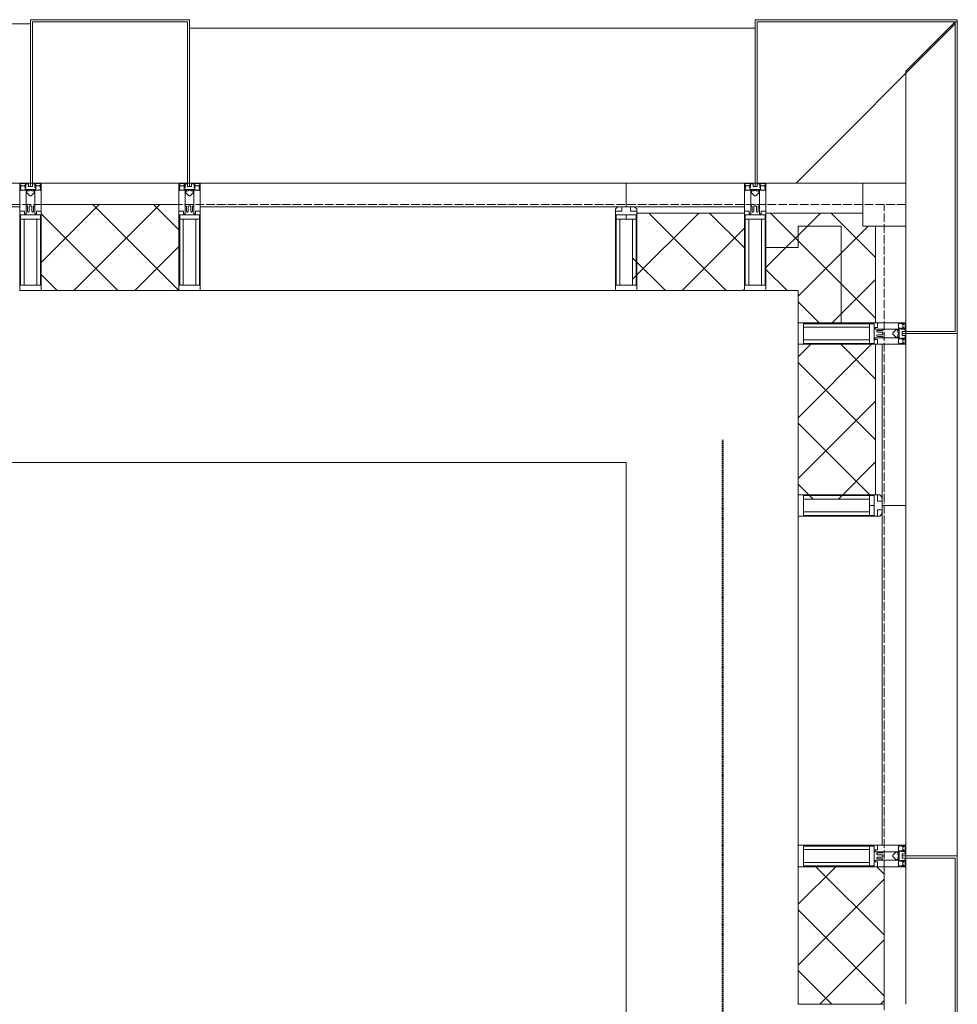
# Model space of a CAD drawing. Header units: millimetres. Extents: x 5617 to 109543, y 7718 to 202726.
# Tile 75 of 84: x 63604 to 65784, y 31240 to 33530. Entities that reach past the tile are written whole.
import ezdxf

# ---------------------------------------------------------------- set-up
doc = ezdxf.new("R2010")
doc.units = ezdxf.units.MM
for name, pattern in [('ADSK_Линия сетки', [25, 20, -2.5, 0, -2.5]), ('Линия сетки', [25, 20, -2.5, 0, -2.5]), ('Штрих_3_1_5_', [4.5, 3, -1.5]), ('Штриховая_ш3 п1_5', [4.5, 3, -1.5])]:
    doc.linetypes.add(name, pattern=pattern)
doc.layers.add('_Разделитель помещений_', color=4, linetype='Штриховая_ш3 п1_5', lineweight=40, true_color=0x00ffff)
for name, color, linetype, lineweight in [('Импосты витража', 7, 'Continuous', 18), ('Колонны', 7, 'Continuous', 18), ('Оси', 7, 'Continuous', 9), ('Панели витража', 7, 'Continuous', 18), ('Перекрытия', 7, 'Continuous', 18), ('Стены разрез', 7, 'Continuous', 40), ('Стены штриховка', 7, 'Continuous', 40), ('Элементы узлов', 7, 'Continuous', 18)]:
    doc.layers.add(name, color=color, linetype=linetype, lineweight=lineweight)
pattern_1 = [(45, (0, 0), (-70.71068, 70.71068), []), (135, (0, 0), (-70.71068, -70.71068), [])]

# ---------------------------------------------------------------- blocks, each defined once
blk = doc.blocks.new('135_SLK_K4_AR_rvt-1-МКСС_К4_L16_54_900_')
at = {"layer": '_Разделитель помещений_', "color": 131, "linetype": 'Штрих_3_1_5_', "true_color": 0xaaffff}
blk.add_line((136374.8, 28600), (136374.8, 32553), dxfattribs=at)
at = {"layer": 'Перекрытия', "color": 253, "true_color": 0xaaaaaa}
for p, q in [((136150, 32500), (131250, 32500)), ((136150, 30800), (136150, 32500))]:
    blk.add_line(p, q, dxfattribs=at)
blk = doc.blocks.new('A_SLK_PAN_Type1 - Прямой тип панели-6537252-МКСС_К4_L16_54_900_')
at = {"layer": 'Колонны', "lineweight": 5}
for p, q in [((-185, 120), (185, 120)), ((-185, 0), (-185, 120)), ((-180, 115), (-180, 0)), ((180, 115), (-180, 115)), ((180, 0), (180, 115)), ((185, 120), (185, 0)), ((-180, 0), (-185, 0)), ((185, 0), (180, 0))]:
    blk.add_line(p, q, dxfattribs=at)
blk = doc.blocks.new('Rectangular Mullion - R_StandardFrame_50Wx250H-5816797-МКСС_К4_L16_54_900_')
at = {"layer": 'Импосты витража', "color": 253, "lineweight": 5, "true_color": 0xaaaaaa}
blk.add_line((136800, 32825), (136800, 33050), dxfattribs=at)
blk = doc.blocks.new('Rectangular Mullion - 50Wx250H-2623690-МКСС_К4_L16_54_900_')
at = {"layer": 'Элементы узлов', "color": 253, "lineweight": 5, "true_color": 0xaaaaaa}
for p, q in [((-25, 65.2), (-25, 250)), ((-25, 250), (0, 250)), ((-23, 237.3), (0, 237.3)), ((-23, 237.3), (-23, 73.6)), ((-14.9, 84), (-14.9, 237.3)), ((25, 250), (0, 250)), ((23, 237.3), (0, 237.3)), ((14.9, 84), (14.9, 237.3)), ((23, 237.3), (23, 73.6)), ((25, 65.2), (25, 250)), ((0, 84), (-23, 84)), ((-0.5, 73.6), (-23, 73.6)), ((-14, 71.3), (-14, 65.2)), ((-10, 71.3), (-14, 71.3)), ((-10, 53), (-10, 71.3)), ((0, 84), (23, 84)), ((0.5, 73.6), (23, 73.6)), ((10, 71.3), (14, 71.3)), ((10, 53), (10, 71.3)), ((14, 71.3), (14, 65.2)), ((-14, 65.2), (-25, 65.2)), ((-8.7, 53), (-10, 53)), ((-10, 53), (-10, 17)), ((-8.7, 53), (-7, 54.7)), ((-7, 65.2), (-5.9, 67.3)), ((-7, 65.2), (-7, 54.7)), ((-4.1, 67.3), (-5.9, 67.3)), ((-4.1, 67.3), (-2.9, 65.1)), ((-2.9, 65.1), (-2.9, 54.6)), ((-1.3, 53), (-2.9, 54.6)), ((0, 53), (-1.3, 53)), ((0, 53), (1.3, 53)), ((1.3, 53), (2.9, 54.6)), ((4.1, 67.3), (2.9, 65.1)), ((2.9, 65.1), (2.9, 54.6)), ((4.1, 67.3), (5.9, 67.3)), ((7, 65.2), (5.9, 67.3)), ((7, 65.2), (7, 54.7)), ((8.7, 53), (7, 54.7)), ((8.7, 53), (10, 53)), ((10, 53), (10, 17)), ((14, 65.2), (25, 65.2)), ((-8.5, 23), (-1.5, 30)), ((-8.5, 18.5), (-8.5, 23)), ((-1.5, 30), (0, 30)), ((1.5, 30), (0, 30)), ((8.5, 23), (1.5, 30)), ((8.5, 18.5), (8.5, 23)), ((-23.8, 14.6), (-25, 14.2)), ((-25, 0), (-25, 14.2)), ((-22.3, 17), (-23.8, 17)), ((-23.8, 17), (-23.8, 14.6)), ((-22.5, 10.6), (-23.8, 14.6)), ((-22.5, 10.6), (-23.7, 9.9)), ((-23.7, 1.3), (-23.7, 9.9)), ((-23.7, 1.3), (-11.8, 1.3)), ((-23.2, 10.2), (-22.5, 8)), ((-22.5, 8), (-22.5, 4.5)), ((-21.3, 4.5), (-22.5, 4.5)), ((-22.3, 17), (-22.3, 16)), ((-22.3, 16), (-21.3, 16)), ((-19, 17.6), (-21.3, 16)), ((-21.3, 4.5), (-21.3, 6.5)), ((-21.3, 6.5), (-14.2, 6.5)), ((-18.4, 16.6), (-19, 17.6)), ((-7.4, 16.6), (-18.4, 16.6)), ((-14.2, 6.5), (-14.2, 4.5)), ((-13.2, 4.5), (-14.2, 4.5)), ((-13.2, 4.5), (-12.2, 7.2)), ((-12.7, 7.6), (-11.3, 11.4)), ((-12.7, 7.6), (-11.8, 6.9)), ((-12.2, 9), (-12.2, 14.8)), ((-12.2, 14.8), (0, 14.8)), ((-11.8, 1.3), (-11.8, 6.9)), ((-10.5, 11.2), (-11.3, 11.4)), ((-10.5, 1.5), (-10.5, 11.2)), ((-4.8, 1.5), (-10.5, 1.5)), ((-10, 17), (-7.5, 17)), ((-7.5, 18.5), (-8.5, 18.5)), ((-7.5, 17), (-7.5, 18.5)), ((-7.4, 18), (-7.4, 16.6)), ((-2.6, 18), (-7.4, 18)), ((0, 8), (-4.8, 8)), ((-4.8, 1.5), (-4.8, 8)), ((-2.6, 18), (-2.6, 16.8)), ((-2.6, 16.8), (0, 16.8)), ((2.6, 16.8), (0, 16.8)), ((0, 14.8), (0, 16.8)), ((0, 14.8), (0, 16.8)), ((12.2, 14.8), (0, 14.8)), ((0, 0), (0, 8)), ((0, 8), (4.8, 8)), ((0, 0), (0, 8)), ((2.6, 18), (2.6, 16.8)), ((2.6, 18), (7.4, 18)), ((4.8, 1.5), (4.8, 8)), ((4.8, 1.5), (10.5, 1.5)), ((7.4, 18), (7.4, 16.6)), ((7.4, 16.6), (18.4, 16.6)), ((7.5, 18.5), (8.5, 18.5)), ((7.5, 17), (7.5, 18.5)), ((10, 17), (7.5, 17)), ((10.5, 11.2), (11.3, 11.4)), ((10.5, 1.5), (10.5, 11.2)), ((12.7, 7.6), (11.3, 11.4)), ((12.7, 7.6), (11.8, 6.9)), ((11.8, 1.3), (11.8, 6.9)), ((23.7, 1.3), (11.8, 1.3)), ((12.2, 9), (12.2, 14.8)), ((13.2, 4.5), (12.2, 7.2)), ((13.2, 4.5), (14.2, 4.5)), ((21.3, 6.5), (14.2, 6.5)), ((14.2, 6.5), (14.2, 4.5)), ((18.4, 16.6), (19, 17.6)), ((19, 17.6), (21.3, 16)), ((22.3, 16), (21.3, 16)), ((21.3, 4.5), (21.3, 6.5)), ((21.3, 4.5), (22.5, 4.5)), ((22.3, 17), (22.3, 16)), ((22.3, 17), (23.8, 17)), ((22.5, 10.6), (23.8, 14.6)), ((22.5, 10.6), (23.7, 9.9)), ((23.2, 10.2), (22.5, 8)), ((22.5, 8), (22.5, 4.5)), ((23.7, 1.3), (23.7, 9.9)), ((23.8, 17), (23.8, 14.6)), ((23.8, 14.6), (25, 14.2)), ((25, 0), (25, 14.2)), ((-25, 0), (0, 0)), ((25, 0), (0, 0))]:
    blk.add_line(p, q, dxfattribs=at)
for centre, start, end in [((-0.5, 73.1), 360, 90), ((0.5, 73.1), 90, 180)]:
    blk.add_arc(centre, 0.5, start, end, dxfattribs=at)
blk = doc.blocks.new('Rectangular Mullion - R_StandardFrame_50Wx250H-5816793-МКСС_К4_L16_54_900_')
at = {"layer": 'Импосты витража', "color": 253, "lineweight": 5, "true_color": 0xaaaaaa}
for p, q in [((-25, 0), (-25, 250)), ((-25, 250), (25, 250)), ((25, 250), (25, 0)), ((25, 0), (-25, 0))]:
    blk.add_line(p, q, dxfattribs=at)
blk = doc.blocks.new('System Panel - A_PAN_Glass-5804311-МКСС_К4_L16_54_900_')
at = {"layer": 'Панели витража', "color": 253, "lineweight": 5, "true_color": 0xaaaaaa}
for p, q in [((395, 0), (-395, 0)), ((-395, 0), (-395, -55)), ((395, -55), (395, 0)), ((-381, -55), (395, -55))]:
    blk.add_line(p, q, dxfattribs=at)
blk = doc.blocks.new('Rectangular Mullion - R_StandardFrame_50Wx250H-5804093-МКСС_К4_L16_54_900_')
at = {"layer": 'Импосты витража', "color": 253, "lineweight": 5, "true_color": 0xaaaaaa}
blk.add_line((136550, 31610), (136550, 32375), dxfattribs=at)
blk = doc.blocks.new('Rectangular Mullion - 50Wx250H-3927046-МКСС_К4_L16_54_900_')
at = {"layer": 'Элементы узлов', "color": 253, "lineweight": 5, "true_color": 0xaaaaaa}
for p, q in [((0, 250), (-25, 250)), ((-25, 250), (-25, 237.3)), ((-25, 65.2), (-25, 250)), ((-25, 250), (0, 250)), ((-23, 237.3), (0, 237.3)), ((-23, 237.3), (0, 237.3)), ((-23, 237.3), (-23, 73.6)), ((0, 237.3), (-14.9, 237.3)), ((-14.9, 237.3), (-14.9, 84)), ((-14.9, 84), (-14.9, 237.3)), ((25, 250), (0, 250)), ((25, 250), (0, 250)), ((14.9, 237.3), (0, 237.3)), ((0, 237.3), (23, 237.3)), ((23, 237.3), (0, 237.3)), ((14.9, 84), (14.9, 237.3)), ((14.9, 84), (14.9, 237.3)), ((23, 237.3), (23, 73.6)), ((25, 237.3), (25, 250)), ((25, 65.2), (25, 250)), ((-25, 73.6), (-25, 65.2)), ((0, 84), (-23, 84)), ((-23, 84), (-23, 73.6)), ((0, 84), (-23, 84)), ((-23, 73.6), (0, 73.6)), ((0, 73.6), (-23, 73.6)), ((-0.5, 73.6), (-23, 73.6)), ((-14.9, 84), (0, 84)), ((0, 84), (14.9, 84)), ((23, 84), (0, 84)), ((0, 84), (0, 73.6)), ((0, 84), (23, 84)), ((0, 73.6), (0, 84)), ((0, 73.6), (23, 73.6)), ((23, 73.6), (0, 73.6)), ((0.5, 73.6), (23, 73.6)), ((23, 73.6), (23, 84)), ((25, 65.2), (25, 73.6)), ((-25, 65.2), (-25, 60.2)), ((-10, 65.2), (-25, 65.2)), ((-25, 65.2), (-25, 60.2)), ((-25, 65.2), (-10, 65.2)), ((-10, 65.2), (-25, 65.2)), ((-10, 55), (-14, 55)), ((-14, 55), (-10, 55)), ((-10, 55), (-10, 65.2)), ((-10, 65.2), (-10, 55)), ((-10, 55), (-10, 65.2)), ((-10, 55), (0, 55)), ((0, 55), (-10, 55)), ((0, 55), (10, 55)), ((0, 55), (10, 55)), ((10, 65.2), (10, 55)), ((25, 65.2), (10, 65.2)), ((10, 55), (10, 65.2)), ((10, 65.2), (25, 65.2)), ((10, 65.2), (25, 65.2)), ((10, 55), (10, 65.2)), ((10, 55), (14, 55)), ((10, 55), (14, 55)), ((25, 65.2), (25, 60.2)), ((25, 60.2), (25, 65.2))]:
    blk.add_line(p, q, dxfattribs=at)
for centre, start, end in [((-14, 69.1), 218.9723, 270), ((-14, 69.1), 218.9723, 270), ((-14, 69.1), 218.9723, 270), ((14, 69.1), 270, 321.0277), ((14, 69.1), 270, 321.0277), ((14, 69.1), 270, 321.0277)]:
    blk.add_arc(centre, 14.1, start, end, dxfattribs=at)
blk = doc.blocks.new('Rectangular Mullion - R_InvisibleFrame_50Wx250H-3980528-МКСС_К4_L16_54_900_')
at = {"layer": 'Импосты витража', "color": 253, "lineweight": 5, "true_color": 0xaaaaaa}
for p, q in [((-25, 73.6), (-25, 237.3)), ((25, 237.3), (25, 73.6))]:
    blk.add_line(p, q, dxfattribs=at)
blk = doc.blocks.new('Rectangular Mullion - R_StandardFrame_50Wx250H-5804033-МКСС_К4_L16_54_900_')
at = {"layer": 'Импосты витража', "color": 253, "lineweight": 5, "true_color": 0xaaaaaa}
blk.add_line((136800, 20340), (136800, 20660), dxfattribs=at)
blk = doc.blocks.new('Rectangular Mullion - R_StandardFrame_50Wx250H-V58-МКСС_К4_L16_54_900_')
at = {"layer": 'Импосты витража', "color": 253, "lineweight": 5, "true_color": 0xaaaaaa}
for p, q in [((-25, 0), (-25, 250)), ((-25, 250), (25, 250)), ((25, 250), (25, 0)), ((0, 0), (-25, 0)), ((25, 0), (5, 0))]:
    blk.add_line(p, q, dxfattribs=at)
blk = doc.blocks.new('Quad Corner Mullion - Q_0_100_-50-7512949-МКСС_К4_L16_54_900_')
at = {"layer": 'Импосты витража', "color": 253, "lineweight": 5, "true_color": 0xaaaaaa}
for p, q in [((-100, 100), (0, 100)), ((-100, 0), (-100, 100)), ((0, 100), (0, 0)), ((0, 0), (-100, 0))]:
    blk.add_line(p, q, dxfattribs=at)
blk = doc.blocks.new('Rectangular Mullion - R_InvisibleFrame_50Wx250H-7511670-МКСС_К4_L16_54_900_')
at = {"layer": 'Импосты витража', "color": 253, "lineweight": 5, "true_color": 0xaaaaaa}
for p, q in [((-25, 73.6), (-25, 237.3)), ((25, 237.3), (25, 73.6))]:
    blk.add_line(p, q, dxfattribs=at)
blk = doc.blocks.new('Rectangular Mullion - R_StandardFrame_50Wx250H-7511671-МКСС_К4_L16_54_900_')
at = {"layer": 'Импосты витража', "color": 253, "lineweight": 5, "true_color": 0xaaaaaa}
for p, q in [((-25, 0), (-25, 250)), ((-25, 250), (25, 250)), ((25, 250), (25, 0)), ((25, 0), (-25, 0))]:
    blk.add_line(p, q, dxfattribs=at)
blk = doc.blocks.new('Rectangular Mullion - R_StandardFrame_50Wx250H-5816798-МКСС_К4_L16_54_900_')
at = {"layer": 'Импосты витража', "color": 253, "lineweight": 5, "true_color": 0xaaaaaa}
blk.add_line((136700, 33150), (136475, 33150), dxfattribs=at)
blk = doc.blocks.new('System Panel - A_PAN_Glass-7516193-МКСС_К4_L16_54_900_')
at = {"layer": 'Панели витража', "color": 253, "lineweight": 5, "true_color": 0xaaaaaa}
for p, q in [((495, 0), (-495, 0)), ((-495, 0), (-495, -55)), ((495, -55), (495, 0)), ((-495, -55), (481, -55))]:
    blk.add_line(p, q, dxfattribs=at)
blk = doc.blocks.new('Rectangular Mullion - R_StandardFrame_50Wx250H-5976673-МКСС_К4_L16_54_900_')
at = {"layer": 'Импосты витража', "color": 253, "lineweight": 5, "true_color": 0xaaaaaa}
blk.add_line((136125, 32900), (135160, 32900), dxfattribs=at)
blk = doc.blocks.new('Rectangular Mullion - R_StandardFrame_50Wx250H-7511672-МКСС_К4_L16_54_900_')
at = {"layer": 'Импосты витража', "color": 253, "lineweight": 5, "true_color": 0xaaaaaa}
for p, q in [((-25, 0), (-25, 250)), ((-25, 250), (25, 250)), ((25, 250), (25, 0)), ((-5, 0), (-25, 0)), ((25, 0), (0, 0))]:
    blk.add_line(p, q, dxfattribs=at)
blk = doc.blocks.new('Rectangular Mullion - R_StandardFrame_50Wx250H-V62-МКСС_К4_L16_54_900_')
at = {"layer": 'Импосты витража', "color": 253, "lineweight": 5, "true_color": 0xaaaaaa}
for p, q in [((-25, 0), (-25, 250)), ((-25, 250), (25, 250)), ((25, 250), (25, 0)), ((0, 0), (-25, 0)), ((25, 0), (5, 0))]:
    blk.add_line(p, q, dxfattribs=at)
blk = doc.blocks.new('System Panel - A_PAN_Glass-7513417-МКСС_К4_L16_54_900_')
at = {"layer": 'Панели витража', "color": 253, "lineweight": 5, "true_color": 0xaaaaaa}
for p, q in [((656.25, 0), (-656.25, 0)), ((-656.25, 0), (-656.25, -55)), ((656.25, -55), (656.25, 0)), ((-656.25, -55), (656.25, -55))]:
    blk.add_line(p, q, dxfattribs=at)
blk = doc.blocks.new('A_SLK_PAN_Type1 - Прямой тип панели-6538268-МКСС_К4_L16_54_900_')
at = {"layer": 'Колонны', "lineweight": 5}
for p, q in [((-180, 0), (-185, 0)), ((-185, 0), (-185, -380)), ((-180, -375), (-180, 0)), ((160, 0), (-160, 0)), ((180, 0), (180, -375)), ((185, 0), (180, 0)), ((185, -380), (185, 0)), ((-185, -380), (185, -380)), ((180, -375), (-180, -375))]:
    blk.add_line(p, q, dxfattribs=at)
blk = doc.blocks.new('A_OGR_PAN_Отлив - A_OGR_PAN_Отлив-6268129-МКСС_К4_L16_54_900_')
at = {"layer": 'Колонны', "color": 253, "lineweight": 5, "true_color": 0xaaaaaa}
blk.add_line((657.5, 360), (-657.5, 360), dxfattribs=at)
blk = doc.blocks.new('A_OGR_PAN_Отлив - A_OGR_PAN_Отлив-6265619-МКСС_К4_L16_54_900_')
at = {"layer": 'Колонны', "color": 253, "lineweight": 5, "true_color": 0xaaaaaa}
blk.add_line((681.25, 370), (-681.25, 370), dxfattribs=at)
blk = doc.blocks.new('A_OGR_PAN_Отлив - A_OGR_PAN_Отлив-6070770-МКСС_К4_L16_54_900_')
at = {"layer": 'Колонны', "color": 253, "lineweight": 5, "true_color": 0xaaaaaa}
blk.add_line((607.5, 120), (-607.5, 120), dxfattribs=at)
blk = doc.blocks.new('135_SLK_K4_AR_FCD_rvt-1-МКСС_К4_L16_54_900_')
at = {"layer": 'Стены разрез', "lineweight": 5, "true_color": 0xaaaaaa}
h = blk.add_hatch(dxfattribs=at)
h.set_pattern_fill('FP_4', color=253, style=0, pattern_type=2)
h.set_pattern_definition(pattern_1)
h.paths.add_polyline_path([(135110, 32900), (135110, 33100), (134790, 33100), (134790, 32900), (134802.8, 32900)])
h = blk.add_hatch(dxfattribs=at)
h.set_pattern_fill('FP_4', color=253, style=0, pattern_type=2)
h.set_pattern_definition(pattern_1)
h.paths.add_polyline_path([(136425, 32900), (136425, 33080), (136175, 33080), (136175, 33076.4), (136173, 33076.4), (136173, 33066), (136164.9, 33066), (136164.9, 32912.7), (136175, 32912.7), (136175, 32900), (136308.1, 32900)])
h = blk.add_hatch(dxfattribs=at)
h.set_pattern_fill('FP_4', color=253, style=0, pattern_type=2)
h.set_pattern_definition(pattern_1)
h.paths.add_polyline_path([(136550, 33000), (136550, 33050), (136700, 33050), (136700, 33080), (136475, 33080), (136475, 33000)])
h = blk.add_hatch(dxfattribs=at)
h.set_pattern_fill('FP_4', color=253, style=0, pattern_type=2)
h.set_pattern_definition(pattern_1)
h.paths.add_polyline_path([(136550, 32825), (136650, 32825), (136650, 33050), (136550, 33050), (136550, 32900)])
h = blk.add_hatch(dxfattribs=at)
h.set_pattern_fill('FP_4', color=253, style=0, pattern_type=2)
h.set_pattern_definition(pattern_1)
h.paths.add_polyline_path([(136650, 32825), (136730, 32825), (136730, 33050), (136650, 33050)])
h = blk.add_hatch(dxfattribs=at)
h.set_pattern_fill('FP_4', color=253, style=0, pattern_type=2)
h.set_pattern_definition(pattern_1)
h.paths.add_polyline_path([(136550, 32900), (136550, 33000), (136475, 33000), (136475, 32900)])
h = blk.add_hatch(dxfattribs=at)
h.set_pattern_fill('FP_4', color=253, style=0, pattern_type=2)
h.set_pattern_definition(pattern_1)
h.paths.add_polyline_path([(136716, 32414.9), (136716, 32423), (136726.5, 32423), (136726.5, 32425), (136730, 32425), (136730, 32775), (136550, 32775), (136550, 32425), (136562.7, 32425), (136562.7, 32414.9), (136609.2, 32414.9)])
h = blk.add_hatch(dxfattribs=at)
h.set_pattern_fill('FP_4', color=253, style=0, pattern_type=2)
h.set_pattern_definition(pattern_1)
h.paths.add_polyline_path([(136750, 31240), (136750, 31560), (136550, 31560), (136550, 31240)])
at = {"layer": 'Колонны', "lineweight": 5}
for p, q in [((136920, 33530), (136450, 33530)), ((136450, 33530), (136450, 33150)), ((136920, 33525), (136920, 33530)), ((136455, 33150), (136455, 33525)), ((136455, 33525), (136920, 33525)), ((136545, 33150), (136915, 33520)), ((136915, 33525), (136800, 33410)), ((136920, 33525), (136915, 33525)), ((136915, 33525), (136915, 32805)), ((136920, 32800), (136920, 33525)), ((136800, 33410), (136800, 33150)), ((136450, 33150), (136455, 33150)), ((136800, 32805), (136800, 32800)), ((136915, 32805), (136800, 32805)), ((136800, 32800), (136920, 32800))]:
    blk.add_line(p, q, dxfattribs=at)
at = {"layer": 'Стены разрез', "color": 253, "lineweight": 9, "true_color": 0xaaaaaa}
for p, q in [((136425, 33150), (136150, 33150)), ((136150, 33150), (136150, 33095)), ((136425, 32900), (136425, 33150)), ((135110, 33100), (134790, 33100)), ((134790, 33100), (134790, 32900)), ((135110, 32900), (135110, 33100)), ((136700, 33080), (136475, 33080)), ((136475, 33080), (136475, 32900)), ((136700, 33050), (136700, 33080)), ((136730, 33050), (136700, 33050)), ((136730, 32825), (136730, 33050)), ((134790, 32900), (135110, 32900)), ((136175, 32900), (136425, 32900)), ((136475, 32900), (136550, 32900)), ((136550, 32900), (136550, 32825)), ((136550, 32825), (136730, 32825)), ((136550, 32775), (136550, 32425)), ((136800, 32775), (136550, 32775)), ((136800, 32400), (136800, 32775)), ((136745, 32400), (136800, 32400)), ((136550, 31560), (136550, 31240)), ((136750, 31560), (136550, 31560)), ((136750, 31240), (136750, 31560)), ((136550, 31240), (136750, 31240))]:
    blk.add_line(p, q, dxfattribs=at)
at = {"layer": 'Стены штриховка', "color": 253, "lineweight": 9, "true_color": 0xaaaaaa}
for p, q in [((136425, 33095), (136164, 33095)), ((136425, 33080), (136175, 33080)), ((136550, 33050), (136550, 33000)), ((136650, 33050), (136550, 33050)), ((136550, 33000), (136550, 33050)), ((136550, 33050), (136650, 33050)), ((136650, 32825), (136650, 33050)), ((136550, 33000), (136475, 33000)), ((136730, 32425), (136730, 32775)), ((136745, 32414), (136745, 32775))]:
    blk.add_line(p, q, dxfattribs=at)
at = {"layer": 'Импосты витража', "color": 253, "lineweight": 5, "true_color": 0xaaaaaa, "extrusion": (0, 0, -1)}
for name, p, rotation in [('Rectangular Mullion - 50Wx250H-2623690-МКСС_К4_L16_54_900_', (-134765, 33150), 180), ('Rectangular Mullion - R_StandardFrame_50Wx250H-V62-МКСС_К4_L16_54_900_', (-134765, 33150), 180), ('Rectangular Mullion - 50Wx250H-2623690-МКСС_К4_L16_54_900_', (-135135, 33150), 180), ('Rectangular Mullion - R_StandardFrame_50Wx250H-7511672-МКСС_К4_L16_54_900_', (-135135, 33150), 180), ('Rectangular Mullion - 50Wx250H-2623690-МКСС_К4_L16_54_900_', (-136450, 33150), 180), ('Rectangular Mullion - R_StandardFrame_50Wx250H-7511671-МКСС_К4_L16_54_900_', (-136450, 33150), 180), ('Quad Corner Mullion - Q_0_100_-50-7512949-МКСС_К4_L16_54_900_', (-136800, 33150), 180), ('Rectangular Mullion - 50Wx250H-3927046-МКСС_К4_L16_54_900_', (-136150, 33150), 180), ('Rectangular Mullion - R_InvisibleFrame_50Wx250H-7511670-МКСС_К4_L16_54_900_', (-136150, 33150), 180), ('Rectangular Mullion - 50Wx250H-2623690-МКСС_К4_L16_54_900_', (-136800, 32800), 270), ('Rectangular Mullion - R_StandardFrame_50Wx250H-5816793-МКСС_К4_L16_54_900_', (-136800, 32800), 270), ('Rectangular Mullion - 50Wx250H-3927046-МКСС_К4_L16_54_900_', (-136800, 32400), 270), ('Rectangular Mullion - R_InvisibleFrame_50Wx250H-3980528-МКСС_К4_L16_54_900_', (-136800, 32400), 270), ('Rectangular Mullion - 50Wx250H-2623690-МКСС_К4_L16_54_900_', (-136800, 31585), 270), ('Rectangular Mullion - R_StandardFrame_50Wx250H-V58-МКСС_К4_L16_54_900_', (-136800, 31585), 270)]:
    blk.add_blockref(name, p, dxfattribs=dict(at, rotation=rotation))
at = {"layer": 'Импосты витража', "color": 253, "lineweight": 5, "true_color": 0xaaaaaa}
for name, p in [('Rectangular Mullion - R_StandardFrame_50Wx250H-5816798-МКСС_К4_L16_54_900_', (0, 0)), ('Rectangular Mullion - R_StandardFrame_50Wx250H-5816797-МКСС_К4_L16_54_900_', (0, 0)), ('Rectangular Mullion - R_StandardFrame_50Wx250H-5976673-МКСС_К4_L16_54_900_', (0, 0)), ('Rectangular Mullion - R_StandardFrame_50Wx250H-5804093-МКСС_К4_L16_54_900_', (0, 0)), ('Rectangular Mullion - R_StandardFrame_50Wx250H-5804033-МКСС_К4_L16_54_900_', (0, 10900))]:
    blk.add_blockref(name, p, dxfattribs=at)
at = {"layer": 'Колонны', "color": 253, "lineweight": 5, "true_color": 0xaaaaaa}
for name, p, rotation in [('A_SLK_PAN_Type1 - Прямой тип панели-6538268-МКСС_К4_L16_54_900_', (134950, 33150), 180), ('A_OGR_PAN_Отлив - A_OGR_PAN_Отлив-6070770-МКСС_К4_L16_54_900_', (136800, 32192.5), 269.9999999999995), ('A_SLK_PAN_Type1 - Прямой тип панели-6537252-МКСС_К4_L16_54_900_', (136800, 31400), 269.9999999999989)]:
    blk.add_blockref(name, p, dxfattribs=dict(at, rotation=rotation))
for name, p in [('A_OGR_PAN_Отлив - A_OGR_PAN_Отлив-6265619-МКСС_К4_L16_54_900_', (134083.8, 33150)), ('A_OGR_PAN_Отлив - A_OGR_PAN_Отлив-6268129-МКСС_К4_L16_54_900_', (135792.5, 33150))]:
    blk.add_blockref(name, p, dxfattribs=at)
at = {"layer": 'Панели витража', "color": 253, "lineweight": 5, "true_color": 0xaaaaaa}
for name, p in [('System Panel - A_PAN_Glass-7513417-МКСС_К4_L16_54_900_', (134083.8, 33150)), ('System Panel - A_PAN_Glass-7516193-МКСС_К4_L16_54_900_', (135655, 33150))]:
    blk.add_blockref(name, p, dxfattribs=at)
at = {"layer": 'Панели витража', "color": 253, "lineweight": 5, "true_color": 0xaaaaaa, "rotation": 270}
blk.add_blockref('System Panel - A_PAN_Glass-5804311-МКСС_К4_L16_54_900_', (136800, 32005), dxfattribs=at)

msp = doc.modelspace()

# ---------------------------------------------------------------- linework, layer by layer
at = {"layer": 'Оси', "linetype": 'ADSK_Линия сетки'}
msp.add_line((65663.9, 33100), (24981.8, 33100), dxfattribs=at)
at = {"layer": 'Оси', "linetype": 'Линия сетки'}
msp.add_line((65613.9, 12025.7), (65613.9, 33100), dxfattribs=at)

# ---------------------------------------------------------------- block references
at = {"lineweight": 5}
for name in ['135_SLK_K4_AR_FCD_rvt-1-МКСС_К4_L16_54_900_', '135_SLK_K4_AR_rvt-1-МКСС_К4_L16_54_900_']:
    msp.add_blockref(name, (-71136.1, 0), dxfattribs=at)

doc.saveas('drawing.dxf')
